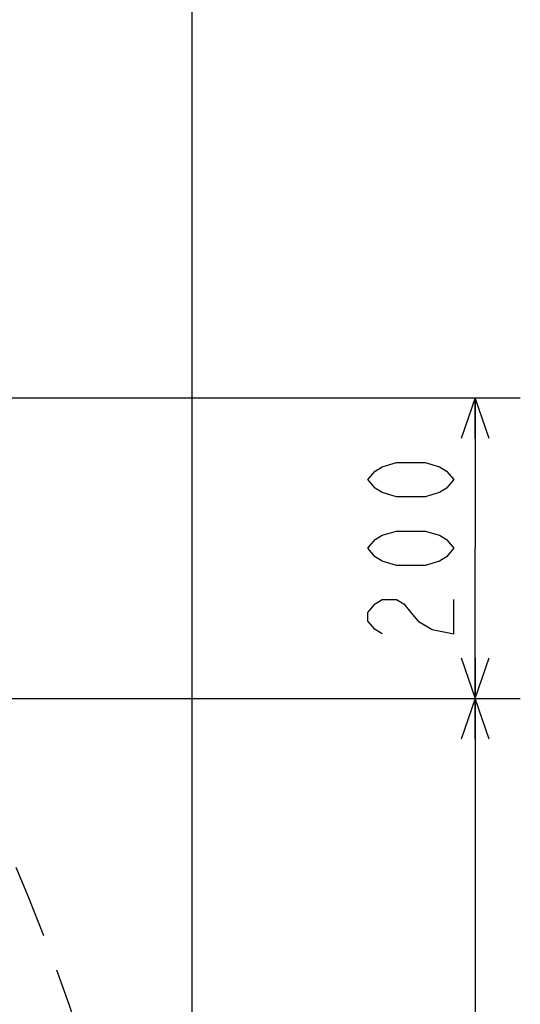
# Model space of a CAD drawing. Header units: millimetres. Extents: x 0 to 770, y -15 to 420.
# Tile 101 of 105: x 487 to 509, y 312 to 356. Entities that reach past the tile are written whole.
import ezdxf

# ---------------------------------------------------------------- set-up
doc = ezdxf.new("R2010")
doc.units = ezdxf.units.MM
doc.header["$LTSCALE"] = 32.67
doc.linetypes.add('PHANTOM', pattern=[0.8, 0.45, -0.05, 0.1, -0.05, 0.1, -0.05])
doc.layers.get('0').update_dxf_attribs({"linetype": 'CONTINUOUS'})
doc.layers.add('CRV2', color=7, linetype='CONTINUOUS')
doc.layers.add('DRIV_DIM', color=7, linetype='CONTINUOUS')
doc.styles.get("Standard").update_dxf_attribs({"font": 'txt', "width": 0.8})
doc.dimstyles.new('DIMSTYLE_13', dxfattribs={"dimtxt": 3.8, "dimasz": 1.8, "dimexe": 2, "dimexo": 1.5, "dimgap": 0.95, "dimtad": 1, "dimdec": 1, "dimlfac": 15, "dimdsep": 46, "dimtxsty": 'STANDARD', "dimblk": 'OPEN', "dimblk1": 'OPEN', "dimblk2": 'OPEN', "dimcen": 0.09, "dimadec": 0, "dimazin": 0, "dimtp": 0.001, "dimtm": 0.001, "dimtfac": 1, "dimtdec": 1, "dimtofl": 0, "dimtmove": 0, "dimatfit": 3, "dimldrblk": 'OPEN', "dimfxl": 1, "dimtolj": 1, "dimarcsym": 0})
doc.dimstyles.new('DIMSTYLE_9', dxfattribs={"dimtxt": 3.8, "dimasz": 1.8, "dimexe": 2, "dimexo": 1.5, "dimgap": 0.95, "dimtad": 1, "dimdec": 3, "dimlfac": 15, "dimdsep": 46, "dimtxsty": 'STANDARD', "dimblk": 'OPEN', "dimblk1": 'OPEN', "dimblk2": 'OPEN', "dimcen": 0.09, "dimadec": 0, "dimazin": 0, "dimtp": 0.001, "dimtm": 0.001, "dimtfac": 1, "dimtdec": 3, "dimtofl": 0, "dimtmove": 0, "dimatfit": 3, "dimldrblk": 'OPEN', "dimfxl": 1, "dimtolj": 1, "dimarcsym": 0})

# ---------------------------------------------------------------- blocks, each defined once
blk = doc.blocks.new('_OPEN')
at = {"color": 0, "linetype": 'BYBLOCK'}
for p, q in [((0, 0), (-1, 0.342)), ((-1, -0.342), (0, 0)), ((-1, 0), (0, 0))]:
    blk.add_line(p, q, dxfattribs=at)
blk = doc.blocks.new('*D46')
at = {"layer": 'DRIV_DIM', "color": 2, "linetype": 'CONTINUOUS'}
for p, q in [((395.96, 325.563), (509.36, 325.563)), ((507.36, 325.563), (507.36, 300.563)), ((507.36, 275.563), (507.36, 300.563)), ((397.922, 275.563), (509.36, 275.563))]:
    blk.add_line(p, q, dxfattribs=at)
at = {"layer": 'DRIV_DIM', "color": 2, "linetype": 'CONTINUOUS', "xscale": 1.8, "yscale": 1.8, "zscale": 1.8}
for p, rotation in [((507.36, 325.563), 90), ((507.36, 275.563), 270)]:
    blk.add_blockref('_OPEN', p, dxfattribs=dict(at, rotation=rotation))
blk = doc.blocks.new('*D52')
at = {"layer": 'DRIV_DIM', "color": 2, "linetype": 'CONTINUOUS'}
for p, q in [((399.167, 282.827), (399.167, 404.871)), ((494.821, 384.475), (494.821, 404.871)), ((399.167, 402.871), (446.994, 402.871)), ((494.821, 402.871), (446.994, 402.871)), ((494.821, 285.746), (494.821, 372.877))]:
    blk.add_line(p, q, dxfattribs=at)
at = {"layer": 'DRIV_DIM', "color": 2, "linetype": 'CONTINUOUS', "xscale": 1.8, "yscale": 1.8, "zscale": 1.8, "rotation": 180}
blk.add_blockref('_OPEN', (399.167, 402.871), dxfattribs=at)
at = {"layer": 'DRIV_DIM', "color": 2, "linetype": 'CONTINUOUS', "xscale": 1.8, "yscale": 1.8, "zscale": 1.8}
blk.add_blockref('_OPEN', (494.821, 402.871), dxfattribs=at)
blk = doc.blocks.new('*D55')
at = {"layer": 'DRIV_DIM', "color": 2, "linetype": 'CONTINUOUS'}
for p, q in [((389.076, 338.897), (509.36, 338.897)), ((507.36, 338.897), (507.36, 332.23)), ((507.36, 325.563), (507.36, 332.23)), ((395.96, 325.563), (509.36, 325.563))]:
    blk.add_line(p, q, dxfattribs=at)
at = {"layer": 'DRIV_DIM', "color": 2, "linetype": 'CONTINUOUS', "xscale": 1.8, "yscale": 1.8, "zscale": 1.8}
for p, rotation in [((507.36, 338.897), 90), ((507.36, 325.563), 270)]:
    blk.add_blockref('_OPEN', p, dxfattribs=dict(at, rotation=rotation))

msp = doc.modelspace()

# ---------------------------------------------------------------- linework, layer by layer
at = {"layer": 'CRV2', "color": 4, "linetype": 'PHANTOM'}
msp.add_arc((385.833557, 275.563239), 109.747249, 10, 260, dxfattribs=at)
at = {"layer": 'DRIV_DIM', "color": 2, "linetype": 'CONTINUOUS'}
for points in [[(506.410052, 335.269901), (506.093366, 334.889914), (505.776716, 334.699902), (505.143379, 334.50989), (503.876706, 334.50989), (503.243369, 334.699902), (502.926719, 334.889914), (502.610033, 335.269901), (502.926719, 335.649889), (503.243369, 335.839901), (503.876706, 336.029912), (505.143379, 336.029912), (505.776716, 335.839901), (506.093366, 335.649889), (506.410052, 335.269901)], [(506.410052, 332.229893), (506.093366, 331.849906), (505.776716, 331.659894), (505.143379, 331.469918), (503.876706, 331.469918), (503.243369, 331.659894), (502.926719, 331.849906), (502.610033, 332.229893), (502.926719, 332.609917), (503.243369, 332.799892), (503.876706, 332.989904), (505.143379, 332.989904), (505.776716, 332.799892), (506.093366, 332.609917), (506.410052, 332.229893)], [(503.243369, 328.42991), (502.926719, 328.619922), (502.610033, 328.999909), (502.610033, 329.379897), (502.926719, 329.759921), (503.243369, 329.949896), (503.876706, 329.949896), (504.193356, 329.759921), (504.510042, 329.379897), (504.826693, 328.999909), (505.460029, 328.619922), (506.410052, 328.42991), (506.410052, 329.949896)]]:
    msp.add_lwpolyline(points, dxfattribs=at)

# ---------------------------------------------------------------- dimensions: what is measured, and where the dimension line sits
dim = msp.add_linear_dim(base=(494.821194, 402.87083), p1=(399.166891, 281.326865), p2=(494.821194, 284.245647), dimstyle='DIMSTYLE_13', dxfattribs=at)
dim.commit()
dim.dimension.update_dxf_attribs({"geometry": '*D52', "text_midpoint": (437.874042, 402.87083), "dimtype": 160})
for base, p1, p2, picture, middle in [((507.360036, 338.896572), (394.459536, 325.563239), (387.575553, 338.896572), '*D55', (507.360036, 327.669905)), ((507.360036, 325.563239), (396.421685, 275.563239), (394.459536, 325.563239), '*D46', (507.360036, 296.003239))]:
    dim = msp.add_linear_dim(base=base, p1=p1, p2=p2, angle=90, dimstyle='DIMSTYLE_9', dxfattribs=at)
    dim.commit()
    dim.dimension.update_dxf_attribs({"geometry": picture, "text_midpoint": middle, "dimtype": 160})

doc.saveas('drawing.dxf')
